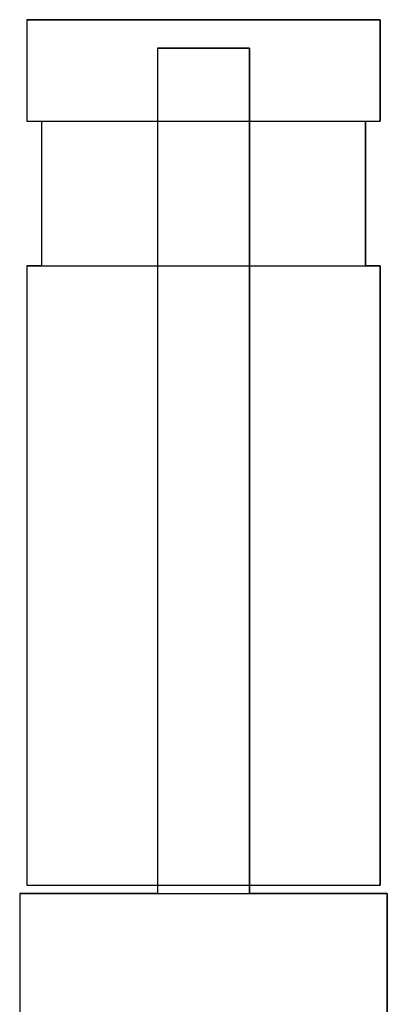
# Model space of a CAD drawing. Header units: inches. Extents: x 0 to 297, y -210 to 0.
# Tile 66 of 82: x 96.32 to 97.59, y -148.05 to -144.65. Entities that reach past the tile are written whole.
import ezdxf

# ---------------------------------------------------------------- set-up
doc = ezdxf.new("R2010")
doc.units = ezdxf.units.IN
doc.header["$MEASUREMENT"] = 0

msp = doc.modelspace()

# ---------------------------------------------------------------- linework, layer by layer
at = {"color": 18, "true_color": 0x000000}
for p, q in [((96.346, -144.6511), (96.346, -145.0011)), ((97.566, -144.6511), (96.346, -144.6511)), ((96.346, -144.6511), (96.346, -145.0011)), ((96.346, -144.6511), (97.566, -144.6511)), ((97.566, -145.0011), (97.566, -144.6511)), ((97.566, -144.6511), (97.566, -145.0011)), ((97.1145, -144.7491), (96.797, -144.7491)), ((96.797, -144.7491), (96.797, -147.6701)), ((96.797, -144.7491), (96.797, -147.6701)), ((96.797, -144.7491), (97.1145, -144.7491)), ((97.1145, -147.6701), (97.1145, -144.7491)), ((97.1145, -144.7491), (97.1145, -147.6701)), ((96.346, -145.0011), (96.396, -145.0011)), ((96.346, -145.0011), (97.566, -145.0011)), ((96.396, -145.0011), (96.396, -145.5011)), ((96.396, -145.0011), (96.396, -145.5011)), ((97.516, -145.5011), (97.516, -145.0011)), ((97.516, -145.0011), (97.566, -145.0011)), ((97.516, -145.0011), (97.516, -145.5011)), ((96.396, -145.5011), (96.346, -145.5011)), ((96.346, -145.5011), (96.346, -147.6411)), ((96.346, -145.5011), (97.566, -145.5011)), ((96.346, -145.5011), (96.346, -147.6411)), ((97.566, -145.5011), (97.516, -145.5011)), ((97.566, -147.6411), (97.566, -145.5011)), ((97.566, -145.5011), (97.566, -147.6411)), ((96.346, -147.6411), (97.566, -147.6411)), ((96.346, -147.6411), (97.566, -147.6411)), ((96.321, -147.6701), (96.321, -148.9401)), ((96.797, -147.6701), (96.321, -147.6701)), ((96.321, -147.6701), (96.321, -148.9401)), ((96.321, -147.6701), (97.591, -147.6701)), ((97.591, -147.6701), (97.1145, -147.6701)), ((97.591, -148.9401), (97.591, -147.6701)), ((97.591, -147.6701), (97.591, -148.9401))]:
    msp.add_line(p, q, dxfattribs=at)

doc.saveas('drawing.dxf')
